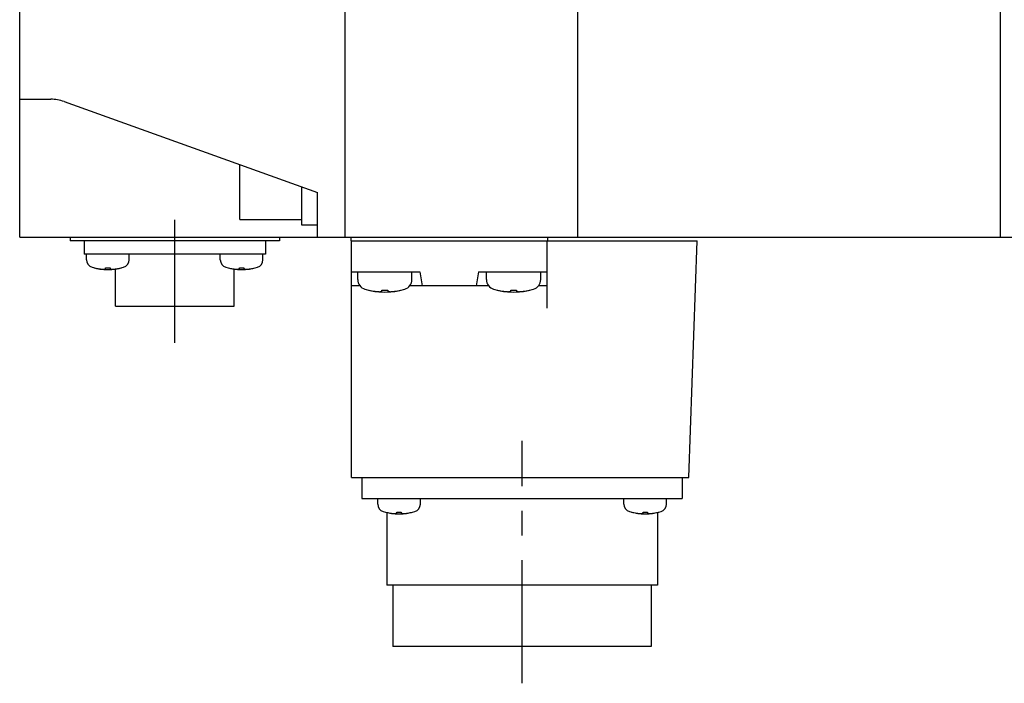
# Model space of a CAD drawing. Header units: millimetres. Extents: x 74 to 1063, y 533 to 799.
# Tile 3 of 6: x 473 to 600, y 533 to 619. Entities that reach past the tile are written whole.
import ezdxf

# ---------------------------------------------------------------- set-up
doc = ezdxf.new("R2010")
doc.units = ezdxf.units.MM
doc.linetypes.add('CENTER', pattern=[50.8, 31.75, -6.35, 6.35, -6.35])
doc.layers.add('CTR', color=2, linetype='CENTER')

msp = doc.modelspace()

# ---------------------------------------------------------------- linework, layer by layer
for p, q in [((472.92, 590.95), (472.92, 766.95)), ((514.92, 590.95), (514.92, 766.95)), ((544.92, 590.95), (544.92, 766.95)), ((599.42, 590.95), (599.42, 638.95)), ((472.92, 608.71), (476.95, 608.71)), ((478.64, 608.41), (511.32, 596.71)), ((501.32, 593.21), (501.32, 600.29)), ((509.32, 592.46), (509.32, 597.42)), ((511.32, 590.95), (511.32, 596.71)), ((501.32, 593.21), (509.32, 593.21)), ((511.32, 592.46), (509.32, 592.46)), ((472.92, 590.95), (618.42, 590.95)), ((479.42, 590.95), (479.42, 590.45)), ((506.42, 590.95), (506.42, 590.45)), ((515.62, 590.95), (515.62, 590.45)), ((541.02, 590.95), (541.02, 590.45)), ((506.42, 590.45), (479.42, 590.45)), ((481.22, 590.45), (481.22, 588.75)), ((504.62, 590.45), (504.62, 588.75)), ((515.62, 590.45), (560.32, 590.45)), ((515.72, 559.95), (515.72, 590.45)), ((540.92, 590.45), (540.92, 581.76)), ((559.22, 559.95), (560.32, 590.45)), ((504.62, 588.75), (481.22, 588.75)), ((481.54, 588.01), (481.54, 588.75)), ((487.04, 588.01), (487.04, 588.75)), ((498.8, 588.01), (498.8, 588.75)), ((504.3, 588.01), (504.3, 588.75)), ((482.54, 586.97), (482.56, 586.97)), ((484.01, 586.85), (484.01, 586.97)), ((484.01, 586.97), (484.57, 586.97)), ((484.57, 586.97), (484.57, 586.85)), ((485.27, 582.05), (485.27, 586.82)), ((486.02, 586.97), (486.04, 586.97)), ((499.8, 586.97), (499.82, 586.97)), ((500.57, 582.05), (500.57, 586.82)), ((501.27, 586.85), (501.27, 586.97)), ((501.27, 586.97), (501.83, 586.97)), ((501.83, 586.97), (501.83, 586.85)), ((503.28, 586.97), (503.3, 586.97)), ((515.72, 586.45), (524.52, 586.45)), ((516.52, 585.47), (516.52, 586.45)), ((523.52, 585.47), (523.52, 586.45)), ((524.52, 586.45), (524.84, 584.65)), ((532.12, 586.45), (531.8, 584.65)), ((532.12, 586.45), (540.92, 586.45)), ((533.12, 585.47), (533.12, 586.45)), ((540.12, 585.47), (540.12, 586.45)), ((516.82, 584.65), (515.72, 584.65)), ((533.42, 584.65), (523.22, 584.65)), ((540.92, 584.65), (539.82, 584.65)), ((517.97, 584.08), (518, 584.08)), ((519.65, 584.08), (520.39, 584.08)), ((519.65, 583.95), (519.65, 584.08)), ((520.39, 584.08), (520.39, 583.95)), ((522.04, 584.08), (522.07, 584.08)), ((534.57, 584.08), (534.6, 584.08)), ((536.25, 584.08), (536.99, 584.08)), ((536.25, 583.95), (536.25, 584.08)), ((536.99, 584.08), (536.99, 583.95)), ((538.64, 584.08), (538.67, 584.08)), ((485.27, 582.05), (500.57, 582.05)), ((515.72, 559.95), (559.22, 559.95)), ((517.07, 559.95), (517.07, 557.25)), ((558.37, 559.95), (558.37, 557.25)), ((517.07, 557.25), (558.37, 557.25)), ((519.1, 556.51), (519.1, 557.25)), ((524.6, 556.51), (524.6, 557.25)), ((550.85, 556.51), (550.85, 557.25)), ((556.35, 556.51), (556.35, 557.25)), ((520.1, 555.47), (520.12, 555.47)), ((520.27, 555.43), (520.27, 546.05)), ((521.57, 555.47), (522.13, 555.47)), ((521.57, 555.35), (521.57, 555.47)), ((522.13, 555.47), (522.13, 555.35)), ((523.57, 555.47), (523.6, 555.47)), ((551.85, 555.47), (551.87, 555.47)), ((553.32, 555.47), (553.88, 555.47)), ((553.32, 555.35), (553.32, 555.47)), ((553.88, 555.47), (553.88, 555.35)), ((555.17, 555.43), (555.17, 546.05)), ((555.32, 555.47), (555.35, 555.47)), ((555.17, 546.05), (520.27, 546.05)), ((521.07, 546.05), (521.07, 538.15)), ((554.37, 546.05), (554.37, 538.15)), ((554.37, 538.15), (521.07, 538.15))]:
    msp.add_line(p, q)
for centre, radius, start, end in [((476.95, 603.71), 5, 70.292, 90), ((482.54, 588.01), 1, 180, 253.0422), ((484.29, 593.75), 7, 253.0422, 286.9578), ((484.29, 593.75), 6.99, 255.7013, 260.3879), ((484.29, 593.75), 6.99, 279.6121, 284.2987), ((486.04, 588.01), 1, 286.9578, 0), ((499.8, 588.01), 1, 180, 253.0422), ((501.55, 593.75), 7, 253.0422, 286.9578), ((501.55, 593.75), 6.99, 255.7013, 260.3879), ((501.55, 593.75), 6.99, 279.6121, 284.2987), ((503.3, 588.01), 1, 286.9578, 0), ((517.82, 585.47), 1.3, 180, 253.3985), ((520.02, 592.85), 9, 253.3985, 286.6015), ((522.22, 585.47), 1.3, 286.6015, 0), ((534.42, 585.47), 1.3, 180, 253.3985), ((536.62, 592.85), 9, 253.3985, 286.6015), ((538.82, 585.47), 1.3, 286.6015, 0), ((520.02, 592.85), 8.99, 257.0426, 261.8394), ((520.02, 592.85), 8.99, 278.1606, 282.9574), ((536.62, 592.85), 8.99, 257.0426, 261.8394), ((536.62, 592.85), 8.99, 278.1606, 282.9574), ((520.1, 556.51), 1, 180, 253.0422), ((523.6, 556.51), 1, 286.9578, 0), ((551.85, 556.51), 1, 180, 253.0422), ((555.35, 556.51), 1, 286.9578, 0), ((521.85, 562.25), 7, 253.0422, 286.9578), ((521.85, 562.25), 6.99, 255.7013, 260.3879), ((521.85, 562.25), 6.99, 279.6121, 284.2987), ((553.6, 562.25), 7, 253.0422, 286.9578), ((553.6, 562.25), 6.99, 255.7013, 260.3879), ((553.6, 562.25), 6.99, 279.6121, 284.2987)]:
    msp.add_arc(centre, radius, start, end)
for points, knots in [([(483.12, 586.85), (483.14, 586.85), (483.18, 586.84), (483.21, 586.84), (483.23, 586.84), (483.25, 586.83), (483.26, 586.83), (483.28, 586.83), (483.29, 586.83), (483.29, 586.83), (483.3, 586.83), (483.31, 586.83), (483.32, 586.83), (483.34, 586.82), (483.36, 586.82), (483.37, 586.82), (483.38, 586.82), (483.39, 586.82), (483.4, 586.82), (483.4, 586.82), (483.4, 586.82), (483.41, 586.82), (483.43, 586.82), (483.44, 586.81), (483.46, 586.81), (483.47, 586.81), (483.47, 586.81), (483.48, 586.81), (483.48, 586.81), (483.5, 586.81), (483.51, 586.81), (483.53, 586.81), (483.55, 586.81), (483.57, 586.81), (483.59, 586.8), (483.63, 586.8), (483.66, 586.8), (483.69, 586.8)], [0, 0, 0, 0, 0.125, 0.1875, 0.21875, 0.25, 0.28125, 0.3125, 0.328125, 0.335938, 0.34375, 0.359375, 0.375, 0.40625, 0.4375, 0.46875, 0.484375, 0.492188, 0.5, 0.507812, 0.515625, 0.53125, 0.5625, 0.59375, 0.625, 0.640625, 0.65625, 0.664062, 0.671875, 0.6875, 0.71875, 0.75, 0.78125, 0.8125, 0.84375, 0.875, 1, 1, 1, 1]), ([(483.69, 586.8), (483.7, 586.8), (483.72, 586.8), (483.74, 586.8), (483.76, 586.81), (483.77, 586.81), (483.78, 586.81), (483.78, 586.81), (483.78, 586.81), (483.79, 586.81), (483.79, 586.81), (483.8, 586.81), (483.81, 586.81), (483.82, 586.81), (483.83, 586.82), (483.84, 586.82), (483.84, 586.82), (483.85, 586.82), (483.85, 586.82), (483.86, 586.82), (483.87, 586.82), (483.88, 586.82), (483.88, 586.82), (483.89, 586.82), (483.89, 586.83), (483.89, 586.83), (483.9, 586.83), (483.91, 586.83), (483.93, 586.83), (483.94, 586.84), (483.97, 586.84), (484, 586.85), (484.01, 586.85)], [0, 0, 0, 0, 0.125, 0.1875, 0.25, 0.28125, 0.3125, 0.328125, 0.335938, 0.34375, 0.359375, 0.375, 0.40625, 0.4375, 0.46875, 0.484375, 0.5, 0.515625, 0.53125, 0.5625, 0.59375, 0.625, 0.640625, 0.65625, 0.664062, 0.671875, 0.6875, 0.71875, 0.75, 0.8125, 0.875, 1, 1, 1, 1]), ([(484.57, 586.85), (484.58, 586.85), (484.6, 586.84), (484.63, 586.84), (484.64, 586.84), (484.65, 586.83), (484.66, 586.83), (484.67, 586.83), (484.67, 586.83), (484.67, 586.83), (484.68, 586.83), (484.68, 586.83), (484.69, 586.82), (484.71, 586.82), (484.71, 586.82), (484.72, 586.82), (484.73, 586.82), (484.73, 586.82), (484.74, 586.82), (484.75, 586.82), (484.75, 586.81), (484.76, 586.81), (484.77, 586.81), (484.77, 586.81), (484.78, 586.81), (484.78, 586.81), (484.79, 586.81), (484.79, 586.81), (484.81, 586.81), (484.83, 586.81), (484.86, 586.8), (484.88, 586.8), (484.9, 586.8)], [0, 0, 0, 0, 0.125, 0.1875, 0.25, 0.28125, 0.3125, 0.328125, 0.335938, 0.34375, 0.359375, 0.375, 0.40625, 0.4375, 0.46875, 0.484375, 0.5, 0.515625, 0.53125, 0.5625, 0.59375, 0.625, 0.640625, 0.65625, 0.664062, 0.671875, 0.6875, 0.71875, 0.75, 0.8125, 0.875, 1, 1, 1, 1]), ([(484.9, 586.8), (484.92, 586.8), (484.95, 586.8), (484.98, 586.8), (485.01, 586.81), (485.02, 586.81), (485.04, 586.81), (485.05, 586.81), (485.06, 586.81), (485.07, 586.81), (485.07, 586.81), (485.08, 586.81), (485.09, 586.81), (485.11, 586.81), (485.13, 586.81), (485.15, 586.82), (485.16, 586.82), (485.16, 586.82), (485.17, 586.82), (485.17, 586.82), (485.18, 586.82), (485.19, 586.82), (485.2, 586.82), (485.22, 586.82), (485.23, 586.82), (485.24, 586.82), (485.25, 586.82), (485.25, 586.83), (485.26, 586.83), (485.27, 586.83), (485.28, 586.83), (485.3, 586.83), (485.32, 586.83), (485.34, 586.84), (485.36, 586.84), (485.4, 586.84), (485.43, 586.85), (485.46, 586.85)], [0, 0, 0, 0, 0.125, 0.1875, 0.21875, 0.25, 0.28125, 0.3125, 0.328125, 0.335938, 0.34375, 0.359375, 0.375, 0.40625, 0.4375, 0.46875, 0.484375, 0.492188, 0.5, 0.507812, 0.515625, 0.53125, 0.5625, 0.59375, 0.625, 0.640625, 0.65625, 0.664062, 0.671875, 0.6875, 0.71875, 0.75, 0.78125, 0.8125, 0.84375, 0.875, 1, 1, 1, 1]), ([(500.38, 586.85), (500.4, 586.85), (500.44, 586.84), (500.47, 586.84), (500.49, 586.84), (500.51, 586.83), (500.52, 586.83), (500.54, 586.83), (500.55, 586.83), (500.55, 586.83), (500.56, 586.83), (500.57, 586.83), (500.58, 586.83), (500.6, 586.82), (500.62, 586.82), (500.63, 586.82), (500.64, 586.82), (500.65, 586.82), (500.66, 586.82), (500.66, 586.82), (500.66, 586.82), (500.67, 586.82), (500.69, 586.82), (500.7, 586.81), (500.72, 586.81), (500.73, 586.81), (500.73, 586.81), (500.74, 586.81), (500.74, 586.81), (500.76, 586.81), (500.77, 586.81), (500.79, 586.81), (500.81, 586.81), (500.83, 586.81), (500.85, 586.8), (500.89, 586.8), (500.92, 586.8), (500.95, 586.8)], [0, 0, 0, 0, 0.125, 0.1875, 0.21875, 0.25, 0.28125, 0.3125, 0.328125, 0.335938, 0.34375, 0.359375, 0.375, 0.40625, 0.4375, 0.46875, 0.484375, 0.492188, 0.5, 0.507812, 0.515625, 0.53125, 0.5625, 0.59375, 0.625, 0.640625, 0.65625, 0.664062, 0.671875, 0.6875, 0.71875, 0.75, 0.78125, 0.8125, 0.84375, 0.875, 1, 1, 1, 1]), ([(500.95, 586.8), (500.96, 586.8), (500.98, 586.8), (501, 586.8), (501.02, 586.81), (501.03, 586.81), (501.04, 586.81), (501.04, 586.81), (501.04, 586.81), (501.05, 586.81), (501.05, 586.81), (501.06, 586.81), (501.07, 586.81), (501.08, 586.81), (501.09, 586.82), (501.1, 586.82), (501.1, 586.82), (501.11, 586.82), (501.11, 586.82), (501.12, 586.82), (501.13, 586.82), (501.14, 586.82), (501.14, 586.82), (501.15, 586.82), (501.15, 586.83), (501.15, 586.83), (501.16, 586.83), (501.17, 586.83), (501.19, 586.83), (501.2, 586.84), (501.23, 586.84), (501.26, 586.85), (501.27, 586.85)], [0, 0, 0, 0, 0.125, 0.1875, 0.25, 0.28125, 0.3125, 0.328125, 0.335938, 0.34375, 0.359375, 0.375, 0.40625, 0.4375, 0.46875, 0.484375, 0.5, 0.515625, 0.53125, 0.5625, 0.59375, 0.625, 0.640625, 0.65625, 0.664062, 0.671875, 0.6875, 0.71875, 0.75, 0.8125, 0.875, 1, 1, 1, 1]), ([(501.83, 586.85), (501.84, 586.85), (501.86, 586.84), (501.89, 586.84), (501.9, 586.84), (501.91, 586.83), (501.92, 586.83), (501.93, 586.83), (501.93, 586.83), (501.93, 586.83), (501.94, 586.83), (501.94, 586.83), (501.95, 586.82), (501.97, 586.82), (501.97, 586.82), (501.98, 586.82), (501.99, 586.82), (501.99, 586.82), (502, 586.82), (502.01, 586.82), (502.01, 586.81), (502.02, 586.81), (502.03, 586.81), (502.03, 586.81), (502.04, 586.81), (502.04, 586.81), (502.05, 586.81), (502.05, 586.81), (502.07, 586.81), (502.09, 586.81), (502.12, 586.8), (502.14, 586.8), (502.16, 586.8)], [0, 0, 0, 0, 0.125, 0.1875, 0.25, 0.28125, 0.3125, 0.328125, 0.335938, 0.34375, 0.359375, 0.375, 0.40625, 0.4375, 0.46875, 0.484375, 0.5, 0.515625, 0.53125, 0.5625, 0.59375, 0.625, 0.640625, 0.65625, 0.664062, 0.671875, 0.6875, 0.71875, 0.75, 0.8125, 0.875, 1, 1, 1, 1]), ([(502.16, 586.8), (502.18, 586.8), (502.21, 586.8), (502.24, 586.8), (502.27, 586.81), (502.28, 586.81), (502.3, 586.81), (502.31, 586.81), (502.32, 586.81), (502.33, 586.81), (502.33, 586.81), (502.34, 586.81), (502.35, 586.81), (502.37, 586.81), (502.39, 586.81), (502.41, 586.82), (502.42, 586.82), (502.42, 586.82), (502.43, 586.82), (502.43, 586.82), (502.44, 586.82), (502.45, 586.82), (502.46, 586.82), (502.48, 586.82), (502.49, 586.82), (502.5, 586.82), (502.51, 586.82), (502.51, 586.83), (502.52, 586.83), (502.53, 586.83), (502.54, 586.83), (502.56, 586.83), (502.58, 586.83), (502.6, 586.84), (502.62, 586.84), (502.66, 586.84), (502.69, 586.85), (502.72, 586.85)], [0, 0, 0, 0, 0.125, 0.1875, 0.21875, 0.25, 0.28125, 0.3125, 0.328125, 0.335938, 0.34375, 0.359375, 0.375, 0.40625, 0.4375, 0.46875, 0.484375, 0.492188, 0.5, 0.507812, 0.515625, 0.53125, 0.5625, 0.59375, 0.625, 0.640625, 0.65625, 0.664062, 0.671875, 0.6875, 0.71875, 0.75, 0.78125, 0.8125, 0.84375, 0.875, 1, 1, 1, 1]), ([(518.74, 583.95), (518.75, 583.94), (518.77, 583.94), (518.79, 583.94), (518.8, 583.94), (518.81, 583.94), (518.82, 583.94), (518.82, 583.94), (518.83, 583.94), (518.83, 583.94), (518.83, 583.94), (518.84, 583.94), (518.86, 583.93), (518.88, 583.93), (518.9, 583.93), (518.91, 583.93), (518.92, 583.93), (518.93, 583.93), (518.93, 583.93), (518.94, 583.93), (518.94, 583.93), (518.95, 583.93), (518.96, 583.92), (518.97, 583.92), (518.98, 583.92), (518.99, 583.92), (519, 583.92), (519.01, 583.92), (519.01, 583.92), (519.01, 583.92), (519.01, 583.92), (519.02, 583.92), (519.02, 583.92), (519.03, 583.92), (519.03, 583.92), (519.04, 583.92), (519.06, 583.92), (519.08, 583.92), (519.09, 583.91), (519.11, 583.91), (519.11, 583.91), (519.12, 583.91), (519.12, 583.91), (519.13, 583.91), (519.13, 583.91), (519.14, 583.91), (519.15, 583.91), (519.16, 583.91), (519.18, 583.91), (519.19, 583.91), (519.19, 583.91), (519.2, 583.91), (519.2, 583.91), (519.2, 583.91), (519.21, 583.91), (519.21, 583.91), (519.22, 583.91), (519.24, 583.91), (519.25, 583.9), (519.28, 583.9), (519.31, 583.9), (519.32, 583.9)], [0, 0, 0, 0, 0.0625, 0.09375, 0.125, 0.140625, 0.15625, 0.164062, 0.167969, 0.171875, 0.179688, 0.1875, 0.21875, 0.25, 0.28125, 0.3125, 0.320312, 0.328125, 0.332031, 0.335938, 0.34375, 0.359375, 0.375, 0.40625, 0.4375, 0.453125, 0.46875, 0.484375, 0.492188, 0.496094, 0.5, 0.503906, 0.507812, 0.515625, 0.53125, 0.546875, 0.5625, 0.59375, 0.625, 0.640625, 0.65625, 0.664062, 0.667969, 0.671875, 0.679688, 0.6875, 0.71875, 0.75, 0.78125, 0.796875, 0.8125, 0.820312, 0.828125, 0.832031, 0.835938, 0.84375, 0.859375, 0.875, 0.90625, 0.9375, 1, 1, 1, 1]), ([(519.32, 583.9), (519.33, 583.9), (519.34, 583.9), (519.35, 583.9), (519.36, 583.9), (519.36, 583.91), (519.37, 583.91), (519.37, 583.91), (519.38, 583.91), (519.39, 583.91), (519.4, 583.91), (519.41, 583.91), (519.42, 583.91), (519.43, 583.91), (519.43, 583.91), (519.43, 583.91), (519.44, 583.91), (519.44, 583.91), (519.45, 583.91), (519.46, 583.91), (519.47, 583.92), (519.47, 583.92), (519.47, 583.92), (519.48, 583.92), (519.48, 583.92), (519.48, 583.92), (519.49, 583.92), (519.5, 583.92), (519.51, 583.92), (519.52, 583.92), (519.53, 583.92), (519.53, 583.92), (519.54, 583.93), (519.54, 583.93), (519.54, 583.93), (519.55, 583.93), (519.56, 583.93), (519.57, 583.93), (519.58, 583.93), (519.58, 583.93), (519.59, 583.93), (519.59, 583.93), (519.59, 583.94), (519.6, 583.94), (519.61, 583.94), (519.63, 583.94), (519.64, 583.94), (519.65, 583.95)], [0, 0, 0, 0, 0.0625, 0.125, 0.140625, 0.15625, 0.164062, 0.171875, 0.1875, 0.21875, 0.25, 0.28125, 0.3125, 0.328125, 0.335938, 0.34375, 0.359375, 0.375, 0.40625, 0.4375, 0.46875, 0.484375, 0.492188, 0.5, 0.507812, 0.515625, 0.53125, 0.5625, 0.59375, 0.625, 0.640625, 0.65625, 0.664062, 0.671875, 0.6875, 0.71875, 0.75, 0.78125, 0.8125, 0.828125, 0.835938, 0.84375, 0.859375, 0.875, 0.90625, 0.9375, 1, 1, 1, 1]), ([(520.39, 583.95), (520.4, 583.94), (520.41, 583.94), (520.42, 583.94), (520.43, 583.94), (520.43, 583.94), (520.44, 583.94), (520.44, 583.94), (520.45, 583.94), (520.46, 583.93), (520.47, 583.93), (520.48, 583.93), (520.49, 583.93), (520.5, 583.93), (520.5, 583.93), (520.5, 583.93), (520.51, 583.93), (520.51, 583.92), (520.52, 583.92), (520.53, 583.92), (520.54, 583.92), (520.54, 583.92), (520.54, 583.92), (520.55, 583.92), (520.55, 583.92), (520.55, 583.92), (520.56, 583.92), (520.57, 583.92), (520.58, 583.92), (520.59, 583.91), (520.6, 583.91), (520.6, 583.91), (520.61, 583.91), (520.61, 583.91), (520.62, 583.91), (520.62, 583.91), (520.63, 583.91), (520.64, 583.91), (520.65, 583.91), (520.65, 583.91), (520.66, 583.91), (520.66, 583.91), (520.67, 583.91), (520.67, 583.91), (520.68, 583.9), (520.7, 583.9), (520.71, 583.9), (520.72, 583.9)], [0, 0, 0, 0, 0.0625, 0.125, 0.140625, 0.15625, 0.164062, 0.171875, 0.1875, 0.21875, 0.25, 0.28125, 0.3125, 0.328125, 0.335938, 0.34375, 0.359375, 0.375, 0.40625, 0.4375, 0.46875, 0.484375, 0.492188, 0.5, 0.507812, 0.515625, 0.53125, 0.5625, 0.59375, 0.625, 0.640625, 0.65625, 0.664062, 0.671875, 0.6875, 0.71875, 0.75, 0.78125, 0.8125, 0.828125, 0.835938, 0.84375, 0.859375, 0.875, 0.90625, 0.9375, 1, 1, 1, 1]), ([(520.72, 583.9), (520.73, 583.9), (520.75, 583.9), (520.77, 583.9), (520.78, 583.9), (520.79, 583.9), (520.8, 583.91), (520.8, 583.91), (520.8, 583.91), (520.81, 583.91), (520.81, 583.91), (520.82, 583.91), (520.84, 583.91), (520.86, 583.91), (520.88, 583.91), (520.89, 583.91), (520.9, 583.91), (520.91, 583.91), (520.91, 583.91), (520.91, 583.91), (520.92, 583.91), (520.92, 583.91), (520.93, 583.91), (520.95, 583.91), (520.96, 583.91), (520.97, 583.92), (520.98, 583.92), (520.98, 583.92), (520.99, 583.92), (520.99, 583.92), (520.99, 583.92), (521, 583.92), (521, 583.92), (521, 583.92), (521.01, 583.92), (521.02, 583.92), (521.04, 583.92), (521.05, 583.92), (521.07, 583.92), (521.08, 583.92), (521.09, 583.92), (521.1, 583.93), (521.1, 583.93), (521.1, 583.93), (521.11, 583.93), (521.11, 583.93), (521.13, 583.93), (521.14, 583.93), (521.15, 583.93), (521.16, 583.93), (521.17, 583.93), (521.18, 583.93), (521.18, 583.93), (521.18, 583.93), (521.18, 583.93), (521.19, 583.93), (521.2, 583.94), (521.21, 583.94), (521.23, 583.94), (521.26, 583.94), (521.28, 583.94), (521.3, 583.95)], [0, 0, 0, 0, 0.0625, 0.09375, 0.125, 0.140625, 0.15625, 0.164062, 0.167969, 0.171875, 0.179688, 0.1875, 0.21875, 0.25, 0.28125, 0.3125, 0.320312, 0.328125, 0.332031, 0.335938, 0.34375, 0.359375, 0.375, 0.40625, 0.4375, 0.453125, 0.46875, 0.484375, 0.492188, 0.496094, 0.5, 0.503906, 0.507812, 0.515625, 0.53125, 0.546875, 0.5625, 0.59375, 0.625, 0.640625, 0.65625, 0.664062, 0.667969, 0.671875, 0.679688, 0.6875, 0.71875, 0.75, 0.78125, 0.796875, 0.8125, 0.820312, 0.828125, 0.832031, 0.835938, 0.84375, 0.859375, 0.875, 0.90625, 0.9375, 1, 1, 1, 1]), ([(535.34, 583.95), (535.35, 583.94), (535.37, 583.94), (535.39, 583.94), (535.4, 583.94), (535.41, 583.94), (535.42, 583.94), (535.42, 583.94), (535.43, 583.94), (535.43, 583.94), (535.43, 583.94), (535.44, 583.94), (535.46, 583.93), (535.48, 583.93), (535.5, 583.93), (535.51, 583.93), (535.52, 583.93), (535.53, 583.93), (535.53, 583.93), (535.54, 583.93), (535.54, 583.93), (535.55, 583.93), (535.56, 583.92), (535.57, 583.92), (535.58, 583.92), (535.59, 583.92), (535.6, 583.92), (535.61, 583.92), (535.61, 583.92), (535.61, 583.92), (535.61, 583.92), (535.62, 583.92), (535.62, 583.92), (535.63, 583.92), (535.63, 583.92), (535.64, 583.92), (535.66, 583.92), (535.68, 583.92), (535.69, 583.91), (535.71, 583.91), (535.71, 583.91), (535.72, 583.91), (535.72, 583.91), (535.73, 583.91), (535.73, 583.91), (535.74, 583.91), (535.75, 583.91), (535.76, 583.91), (535.78, 583.91), (535.79, 583.91), (535.79, 583.91), (535.8, 583.91), (535.8, 583.91), (535.8, 583.91), (535.81, 583.91), (535.81, 583.91), (535.82, 583.91), (535.84, 583.91), (535.85, 583.9), (535.88, 583.9), (535.91, 583.9), (535.92, 583.9)], [0, 0, 0, 0, 0.0625, 0.09375, 0.125, 0.140625, 0.15625, 0.164062, 0.167969, 0.171875, 0.179688, 0.1875, 0.21875, 0.25, 0.28125, 0.3125, 0.320312, 0.328125, 0.332031, 0.335938, 0.34375, 0.359375, 0.375, 0.40625, 0.4375, 0.453125, 0.46875, 0.484375, 0.492188, 0.496094, 0.5, 0.503906, 0.507812, 0.515625, 0.53125, 0.546875, 0.5625, 0.59375, 0.625, 0.640625, 0.65625, 0.664062, 0.667969, 0.671875, 0.679688, 0.6875, 0.71875, 0.75, 0.78125, 0.796875, 0.8125, 0.820312, 0.828125, 0.832031, 0.835938, 0.84375, 0.859375, 0.875, 0.90625, 0.9375, 1, 1, 1, 1]), ([(535.92, 583.9), (535.93, 583.9), (535.94, 583.9), (535.95, 583.9), (535.96, 583.9), (535.96, 583.91), (535.97, 583.91), (535.97, 583.91), (535.98, 583.91), (535.99, 583.91), (536, 583.91), (536.01, 583.91), (536.02, 583.91), (536.03, 583.91), (536.03, 583.91), (536.03, 583.91), (536.04, 583.91), (536.04, 583.91), (536.05, 583.91), (536.06, 583.91), (536.07, 583.92), (536.07, 583.92), (536.07, 583.92), (536.08, 583.92), (536.08, 583.92), (536.08, 583.92), (536.09, 583.92), (536.1, 583.92), (536.11, 583.92), (536.12, 583.92), (536.13, 583.92), (536.13, 583.92), (536.14, 583.93), (536.14, 583.93), (536.14, 583.93), (536.15, 583.93), (536.16, 583.93), (536.17, 583.93), (536.18, 583.93), (536.18, 583.93), (536.19, 583.93), (536.19, 583.93), (536.19, 583.94), (536.2, 583.94), (536.21, 583.94), (536.23, 583.94), (536.24, 583.94), (536.25, 583.95)], [0, 0, 0, 0, 0.0625, 0.125, 0.140625, 0.15625, 0.164062, 0.171875, 0.1875, 0.21875, 0.25, 0.28125, 0.3125, 0.328125, 0.335938, 0.34375, 0.359375, 0.375, 0.40625, 0.4375, 0.46875, 0.484375, 0.492188, 0.5, 0.507812, 0.515625, 0.53125, 0.5625, 0.59375, 0.625, 0.640625, 0.65625, 0.664062, 0.671875, 0.6875, 0.71875, 0.75, 0.78125, 0.8125, 0.828125, 0.835938, 0.84375, 0.859375, 0.875, 0.90625, 0.9375, 1, 1, 1, 1]), ([(536.99, 583.95), (537, 583.94), (537.01, 583.94), (537.02, 583.94), (537.03, 583.94), (537.03, 583.94), (537.04, 583.94), (537.04, 583.94), (537.05, 583.94), (537.06, 583.93), (537.07, 583.93), (537.08, 583.93), (537.09, 583.93), (537.1, 583.93), (537.1, 583.93), (537.1, 583.93), (537.11, 583.93), (537.11, 583.92), (537.12, 583.92), (537.13, 583.92), (537.14, 583.92), (537.14, 583.92), (537.14, 583.92), (537.15, 583.92), (537.15, 583.92), (537.15, 583.92), (537.16, 583.92), (537.17, 583.92), (537.18, 583.92), (537.19, 583.91), (537.2, 583.91), (537.2, 583.91), (537.21, 583.91), (537.21, 583.91), (537.22, 583.91), (537.22, 583.91), (537.23, 583.91), (537.24, 583.91), (537.25, 583.91), (537.25, 583.91), (537.26, 583.91), (537.26, 583.91), (537.27, 583.91), (537.27, 583.91), (537.28, 583.9), (537.3, 583.9), (537.31, 583.9), (537.32, 583.9)], [0, 0, 0, 0, 0.0625, 0.125, 0.140625, 0.15625, 0.164062, 0.171875, 0.1875, 0.21875, 0.25, 0.28125, 0.3125, 0.328125, 0.335938, 0.34375, 0.359375, 0.375, 0.40625, 0.4375, 0.46875, 0.484375, 0.492188, 0.5, 0.507812, 0.515625, 0.53125, 0.5625, 0.59375, 0.625, 0.640625, 0.65625, 0.664062, 0.671875, 0.6875, 0.71875, 0.75, 0.78125, 0.8125, 0.828125, 0.835938, 0.84375, 0.859375, 0.875, 0.90625, 0.9375, 1, 1, 1, 1]), ([(537.32, 583.9), (537.33, 583.9), (537.35, 583.9), (537.37, 583.9), (537.38, 583.9), (537.39, 583.9), (537.4, 583.91), (537.4, 583.91), (537.4, 583.91), (537.41, 583.91), (537.41, 583.91), (537.42, 583.91), (537.44, 583.91), (537.46, 583.91), (537.48, 583.91), (537.49, 583.91), (537.5, 583.91), (537.51, 583.91), (537.51, 583.91), (537.51, 583.91), (537.52, 583.91), (537.52, 583.91), (537.53, 583.91), (537.55, 583.91), (537.56, 583.91), (537.57, 583.92), (537.58, 583.92), (537.58, 583.92), (537.59, 583.92), (537.59, 583.92), (537.59, 583.92), (537.6, 583.92), (537.6, 583.92), (537.6, 583.92), (537.61, 583.92), (537.62, 583.92), (537.64, 583.92), (537.65, 583.92), (537.67, 583.92), (537.68, 583.92), (537.69, 583.92), (537.7, 583.93), (537.7, 583.93), (537.7, 583.93), (537.71, 583.93), (537.71, 583.93), (537.73, 583.93), (537.74, 583.93), (537.75, 583.93), (537.76, 583.93), (537.77, 583.93), (537.78, 583.93), (537.78, 583.93), (537.78, 583.93), (537.78, 583.93), (537.79, 583.93), (537.8, 583.94), (537.81, 583.94), (537.83, 583.94), (537.86, 583.94), (537.88, 583.94), (537.9, 583.95)], [0, 0, 0, 0, 0.0625, 0.09375, 0.125, 0.140625, 0.15625, 0.164062, 0.167969, 0.171875, 0.179688, 0.1875, 0.21875, 0.25, 0.28125, 0.3125, 0.320312, 0.328125, 0.332031, 0.335938, 0.34375, 0.359375, 0.375, 0.40625, 0.4375, 0.453125, 0.46875, 0.484375, 0.492188, 0.496094, 0.5, 0.503906, 0.507812, 0.515625, 0.53125, 0.546875, 0.5625, 0.59375, 0.625, 0.640625, 0.65625, 0.664062, 0.667969, 0.671875, 0.679688, 0.6875, 0.71875, 0.75, 0.78125, 0.796875, 0.8125, 0.820312, 0.828125, 0.832031, 0.835938, 0.84375, 0.859375, 0.875, 0.90625, 0.9375, 1, 1, 1, 1]), ([(520.68, 555.35), (520.7, 555.35), (520.73, 555.34), (520.77, 555.34), (520.79, 555.34), (520.8, 555.33), (520.82, 555.33), (520.83, 555.33), (520.84, 555.33), (520.85, 555.33), (520.85, 555.33), (520.86, 555.33), (520.87, 555.33), (520.89, 555.32), (520.91, 555.32), (520.93, 555.32), (520.94, 555.32), (520.95, 555.32), (520.95, 555.32), (520.95, 555.32), (520.96, 555.32), (520.97, 555.32), (520.98, 555.32), (521, 555.31), (521.01, 555.31), (521.02, 555.31), (521.03, 555.31), (521.03, 555.31), (521.04, 555.31), (521.05, 555.31), (521.07, 555.31), (521.09, 555.31), (521.11, 555.31), (521.13, 555.31), (521.15, 555.3), (521.18, 555.3), (521.22, 555.3), (521.24, 555.3)], [0, 0, 0, 0, 0.125, 0.1875, 0.21875, 0.25, 0.28125, 0.3125, 0.328125, 0.335938, 0.34375, 0.359375, 0.375, 0.40625, 0.4375, 0.46875, 0.484375, 0.492188, 0.5, 0.507812, 0.515625, 0.53125, 0.5625, 0.59375, 0.625, 0.640625, 0.65625, 0.664062, 0.671875, 0.6875, 0.71875, 0.75, 0.78125, 0.8125, 0.84375, 0.875, 1, 1, 1, 1]), ([(521.24, 555.3), (521.25, 555.3), (521.27, 555.3), (521.3, 555.3), (521.31, 555.31), (521.32, 555.31), (521.33, 555.31), (521.34, 555.31), (521.34, 555.31), (521.34, 555.31), (521.35, 555.31), (521.36, 555.31), (521.36, 555.31), (521.38, 555.31), (521.39, 555.32), (521.39, 555.32), (521.4, 555.32), (521.4, 555.32), (521.41, 555.32), (521.42, 555.32), (521.43, 555.32), (521.43, 555.32), (521.44, 555.32), (521.44, 555.32), (521.45, 555.33), (521.45, 555.33), (521.46, 555.33), (521.47, 555.33), (521.48, 555.33), (521.5, 555.34), (521.53, 555.34), (521.55, 555.35), (521.57, 555.35)], [0, 0, 0, 0, 0.125, 0.1875, 0.25, 0.28125, 0.3125, 0.328125, 0.335938, 0.34375, 0.359375, 0.375, 0.40625, 0.4375, 0.46875, 0.484375, 0.5, 0.515625, 0.53125, 0.5625, 0.59375, 0.625, 0.640625, 0.65625, 0.664062, 0.671875, 0.6875, 0.71875, 0.75, 0.8125, 0.875, 1, 1, 1, 1]), ([(522.13, 555.35), (522.14, 555.35), (522.16, 555.34), (522.18, 555.34), (522.2, 555.34), (522.21, 555.33), (522.21, 555.33), (522.22, 555.33), (522.22, 555.33), (522.23, 555.33), (522.23, 555.33), (522.24, 555.33), (522.25, 555.32), (522.26, 555.32), (522.27, 555.32), (522.28, 555.32), (522.28, 555.32), (522.29, 555.32), (522.29, 555.32), (522.3, 555.32), (522.31, 555.31), (522.32, 555.31), (522.32, 555.31), (522.33, 555.31), (522.33, 555.31), (522.33, 555.31), (522.34, 555.31), (522.35, 555.31), (522.37, 555.31), (522.38, 555.31), (522.41, 555.3), (522.44, 555.3), (522.45, 555.3)], [0, 0, 0, 0, 0.125, 0.1875, 0.25, 0.28125, 0.3125, 0.328125, 0.335938, 0.34375, 0.359375, 0.375, 0.40625, 0.4375, 0.46875, 0.484375, 0.5, 0.515625, 0.53125, 0.5625, 0.59375, 0.625, 0.640625, 0.65625, 0.664062, 0.671875, 0.6875, 0.71875, 0.75, 0.8125, 0.875, 1, 1, 1, 1]), ([(522.45, 555.3), (522.47, 555.3), (522.5, 555.3), (522.54, 555.3), (522.56, 555.31), (522.58, 555.31), (522.59, 555.31), (522.61, 555.31), (522.61, 555.31), (522.62, 555.31), (522.63, 555.31), (522.63, 555.31), (522.65, 555.31), (522.66, 555.31), (522.68, 555.31), (522.7, 555.32), (522.71, 555.32), (522.72, 555.32), (522.72, 555.32), (522.73, 555.32), (522.73, 555.32), (522.74, 555.32), (522.75, 555.32), (522.77, 555.32), (522.78, 555.32), (522.79, 555.32), (522.8, 555.32), (522.81, 555.33), (522.81, 555.33), (522.82, 555.33), (522.84, 555.33), (522.86, 555.33), (522.88, 555.33), (522.9, 555.34), (522.92, 555.34), (522.96, 555.34), (522.99, 555.35), (523.01, 555.35)], [0, 0, 0, 0, 0.125, 0.1875, 0.21875, 0.25, 0.28125, 0.3125, 0.328125, 0.335938, 0.34375, 0.359375, 0.375, 0.40625, 0.4375, 0.46875, 0.484375, 0.492188, 0.5, 0.507812, 0.515625, 0.53125, 0.5625, 0.59375, 0.625, 0.640625, 0.65625, 0.664062, 0.671875, 0.6875, 0.71875, 0.75, 0.78125, 0.8125, 0.84375, 0.875, 1, 1, 1, 1]), ([(552.43, 555.35), (552.45, 555.35), (552.48, 555.34), (552.52, 555.34), (552.54, 555.34), (552.55, 555.33), (552.57, 555.33), (552.58, 555.33), (552.59, 555.33), (552.6, 555.33), (552.6, 555.33), (552.61, 555.33), (552.62, 555.33), (552.64, 555.32), (552.66, 555.32), (552.68, 555.32), (552.69, 555.32), (552.7, 555.32), (552.7, 555.32), (552.7, 555.32), (552.71, 555.32), (552.72, 555.32), (552.73, 555.32), (552.75, 555.31), (552.76, 555.31), (552.77, 555.31), (552.78, 555.31), (552.78, 555.31), (552.79, 555.31), (552.8, 555.31), (552.82, 555.31), (552.84, 555.31), (552.86, 555.31), (552.88, 555.31), (552.9, 555.3), (552.93, 555.3), (552.97, 555.3), (552.99, 555.3)], [0, 0, 0, 0, 0.125, 0.1875, 0.21875, 0.25, 0.28125, 0.3125, 0.328125, 0.335938, 0.34375, 0.359375, 0.375, 0.40625, 0.4375, 0.46875, 0.484375, 0.492188, 0.5, 0.507812, 0.515625, 0.53125, 0.5625, 0.59375, 0.625, 0.640625, 0.65625, 0.664062, 0.671875, 0.6875, 0.71875, 0.75, 0.78125, 0.8125, 0.84375, 0.875, 1, 1, 1, 1]), ([(552.99, 555.3), (553, 555.3), (553.02, 555.3), (553.05, 555.3), (553.06, 555.31), (553.07, 555.31), (553.08, 555.31), (553.09, 555.31), (553.09, 555.31), (553.09, 555.31), (553.1, 555.31), (553.11, 555.31), (553.11, 555.31), (553.13, 555.31), (553.14, 555.32), (553.14, 555.32), (553.15, 555.32), (553.15, 555.32), (553.16, 555.32), (553.17, 555.32), (553.18, 555.32), (553.18, 555.32), (553.19, 555.32), (553.19, 555.32), (553.2, 555.33), (553.2, 555.33), (553.21, 555.33), (553.22, 555.33), (553.23, 555.33), (553.25, 555.34), (553.28, 555.34), (553.3, 555.35), (553.32, 555.35)], [0, 0, 0, 0, 0.125, 0.1875, 0.25, 0.28125, 0.3125, 0.328125, 0.335938, 0.34375, 0.359375, 0.375, 0.40625, 0.4375, 0.46875, 0.484375, 0.5, 0.515625, 0.53125, 0.5625, 0.59375, 0.625, 0.640625, 0.65625, 0.664062, 0.671875, 0.6875, 0.71875, 0.75, 0.8125, 0.875, 1, 1, 1, 1]), ([(553.88, 555.35), (553.89, 555.35), (553.91, 555.34), (553.93, 555.34), (553.95, 555.34), (553.96, 555.33), (553.96, 555.33), (553.97, 555.33), (553.97, 555.33), (553.98, 555.33), (553.98, 555.33), (553.99, 555.33), (554, 555.32), (554.01, 555.32), (554.02, 555.32), (554.03, 555.32), (554.03, 555.32), (554.04, 555.32), (554.04, 555.32), (554.05, 555.32), (554.06, 555.31), (554.07, 555.31), (554.07, 555.31), (554.08, 555.31), (554.08, 555.31), (554.08, 555.31), (554.09, 555.31), (554.1, 555.31), (554.12, 555.31), (554.13, 555.31), (554.16, 555.3), (554.19, 555.3), (554.2, 555.3)], [0, 0, 0, 0, 0.125, 0.1875, 0.25, 0.28125, 0.3125, 0.328125, 0.335938, 0.34375, 0.359375, 0.375, 0.40625, 0.4375, 0.46875, 0.484375, 0.5, 0.515625, 0.53125, 0.5625, 0.59375, 0.625, 0.640625, 0.65625, 0.664062, 0.671875, 0.6875, 0.71875, 0.75, 0.8125, 0.875, 1, 1, 1, 1]), ([(554.2, 555.3), (554.22, 555.3), (554.25, 555.3), (554.29, 555.3), (554.31, 555.31), (554.33, 555.31), (554.34, 555.31), (554.36, 555.31), (554.36, 555.31), (554.37, 555.31), (554.38, 555.31), (554.38, 555.31), (554.4, 555.31), (554.41, 555.31), (554.43, 555.31), (554.45, 555.32), (554.46, 555.32), (554.47, 555.32), (554.47, 555.32), (554.48, 555.32), (554.48, 555.32), (554.49, 555.32), (554.5, 555.32), (554.52, 555.32), (554.53, 555.32), (554.54, 555.32), (554.55, 555.32), (554.56, 555.33), (554.56, 555.33), (554.57, 555.33), (554.59, 555.33), (554.61, 555.33), (554.63, 555.33), (554.65, 555.34), (554.67, 555.34), (554.71, 555.34), (554.74, 555.35), (554.76, 555.35)], [0, 0, 0, 0, 0.125, 0.1875, 0.21875, 0.25, 0.28125, 0.3125, 0.328125, 0.335938, 0.34375, 0.359375, 0.375, 0.40625, 0.4375, 0.46875, 0.484375, 0.492188, 0.5, 0.507812, 0.515625, 0.53125, 0.5625, 0.59375, 0.625, 0.640625, 0.65625, 0.664062, 0.671875, 0.6875, 0.71875, 0.75, 0.78125, 0.8125, 0.84375, 0.875, 1, 1, 1, 1])]:
    msp.add_open_spline(points, degree=3, knots=knots)
at = {"layer": 'CTR', "ltscale": 0.5}
for p, q in [((492.92, 577.31), (492.92, 595.18)), ((537.72, 533.41), (537.72, 564.68))]:
    msp.add_line(p, q, dxfattribs=at)

doc.saveas('drawing.dxf')
